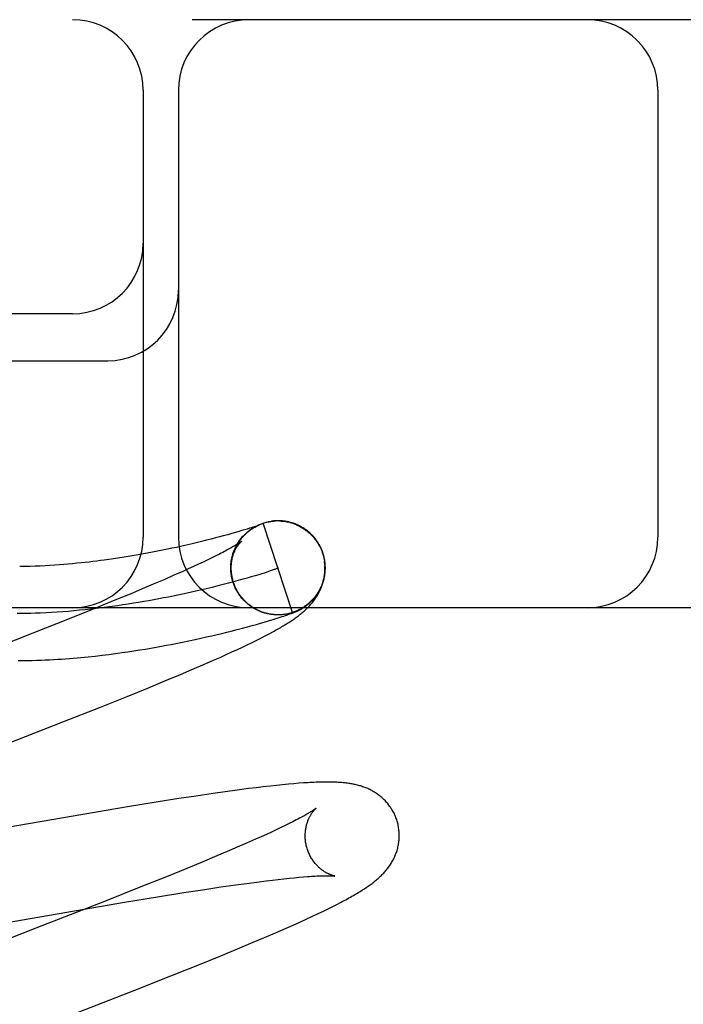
# Model space of a CAD drawing. Header units: inches. Extents: x 0 to 293, y 0 to 190.
# Tile 55 of 84: x 98.504 to 98.645, y 98.567 to 98.777. Entities that reach past the tile are written whole.
import ezdxf

# ---------------------------------------------------------------- set-up
doc = ezdxf.new("R2010")
doc.units = ezdxf.units.IN
doc.header["$LTSCALE"] = 16.12069
doc.header["$MEASUREMENT"] = 0
doc.linetypes.add('HIDDEN', pattern=[0.2, 0.1, -0.1])
doc.layers.add('DEFAULT_2', color=8, linetype='HIDDEN')

msp = doc.modelspace()

# ---------------------------------------------------------------- linework, layer by layer
at = {"layer": 'DEFAULT_2', "color": 8, "linetype": 'HIDDEN'}
for p, q in [((100.15311, 98.77662), (97.65813, 98.77662)), ((98.53061, 98.76162), (98.53061, 98.66662)), ((98.53811, 98.76162), (98.53811, 98.66662)), ((98.63999, 98.76162), (98.63999, 98.66662)), ((98.51561, 98.71412), (98.40561, 98.71412)), ((98.40561, 98.70412), (98.52311, 98.70412)), ((98.55359, 98.66863), (98.55318, 98.6685)), ((98.55394, 98.66874), (98.55359, 98.66863)), ((98.55423, 98.66884), (98.55394, 98.66874)), ((98.55403, 98.66864), (98.55426, 98.66877)), ((98.55421, 98.66874), (98.55444, 98.66887)), ((98.55448, 98.66892), (98.55423, 98.66884)), ((98.5544, 98.66885), (98.55462, 98.66897)), ((98.55468, 98.66899), (98.55448, 98.66892)), ((98.55458, 98.66895), (98.55481, 98.66906)), ((98.55485, 98.66905), (98.55468, 98.66899)), ((98.55477, 98.66905), (98.55499, 98.66915)), ((98.55496, 98.66909), (98.55485, 98.66905)), ((98.55492, 98.66905), (98.55498, 98.66908)), ((98.55505, 98.66912), (98.55496, 98.66909)), ((98.55512, 98.66915), (98.55505, 98.66912)), ((98.55509, 98.66913), (98.55511, 98.66914)), ((98.55518, 98.66917), (98.55512, 98.66915)), ((98.55513, 98.66915), (98.55515, 98.66916)), ((98.55516, 98.66916), (98.55518, 98.66917)), ((98.55519, 98.66918), (98.55521, 98.66918)), ((98.55521, 98.66918), (98.5552, 98.66918)), ((98.55522, 98.66918), (98.55522, 98.66919)), ((98.55523, 98.66919), (98.55522, 98.66919)), ((98.55523, 98.66919), (98.55524, 98.66919)), ((98.55524, 98.66919), (98.55523, 98.66919)), ((98.56233, 98.65059), (98.55614, 98.66961)), ((98.558, 98.67002), (98.55794, 98.67001)), ((98.5582, 98.67005), (98.55813, 98.67004)), ((98.55841, 98.67007), (98.55834, 98.67006)), ((98.55996, 98.67005), (98.56016, 98.67004)), ((98.5601, 98.67007), (98.55998, 98.67008)), ((98.56017, 98.67005), (98.56037, 98.67003)), ((98.56037, 98.67001), (98.56057, 98.66999)), ((98.56057, 98.67001), (98.56077, 98.66998)), ((98.56108, 98.66995), (98.56077, 98.66998)), ((98.56097, 98.66994), (98.56123, 98.66992)), ((98.56187, 98.66977), (98.56157, 98.66982)), ((98.56177, 98.66977), (98.56203, 98.66973)), ((98.54602, 98.66646), (98.5451, 98.66622)), ((98.54687, 98.66668), (98.54602, 98.66646)), ((98.54765, 98.66689), (98.54687, 98.66668)), ((98.5486, 98.66715), (98.54765, 98.66689)), ((98.54946, 98.66739), (98.5486, 98.66715)), ((98.55023, 98.66761), (98.54946, 98.66739)), ((98.55094, 98.66782), (98.55023, 98.66761)), ((98.55159, 98.66801), (98.55094, 98.66782)), ((98.55218, 98.66819), (98.55159, 98.66801)), ((98.55271, 98.66835), (98.55218, 98.66819)), ((98.55318, 98.6685), (98.55271, 98.66835)), ((98.53767, 98.66446), (98.53673, 98.66426)), ((98.53858, 98.66466), (98.53767, 98.66446)), ((98.53946, 98.66486), (98.53858, 98.66466)), ((98.54072, 98.66515), (98.53946, 98.66486)), ((98.54191, 98.66543), (98.54072, 98.66515)), ((98.54304, 98.6657), (98.54191, 98.66543)), ((98.5441, 98.66597), (98.54304, 98.6657)), ((98.5451, 98.66622), (98.5441, 98.66597)), ((98.52659, 98.66237), (98.52523, 98.66216)), ((98.52789, 98.66258), (98.52659, 98.66237)), ((98.52914, 98.66279), (98.52789, 98.66258)), ((98.53034, 98.66301), (98.52914, 98.66279)), ((98.5315, 98.66322), (98.53034, 98.66301)), ((98.53262, 98.66343), (98.5315, 98.66322)), ((98.5337, 98.66364), (98.53262, 98.66343)), ((98.53474, 98.66385), (98.5337, 98.66364)), ((98.53576, 98.66406), (98.53474, 98.66385)), ((98.53673, 98.66426), (98.53576, 98.66406)), ((98.54605, 98.66263), (98.54522, 98.66222)), ((98.54682, 98.66303), (98.54605, 98.66263)), ((98.54943, 98.66204), (98.5495, 98.6623)), ((98.54947, 98.66225), (98.54955, 98.6625)), ((98.54952, 98.66246), (98.5496, 98.6627)), ((98.54957, 98.66266), (98.54966, 98.6629)), ((98.54963, 98.66287), (98.54972, 98.6631)), ((98.54969, 98.66307), (98.54978, 98.6633)), ((98.56874, 98.66321), (98.56887, 98.66276)), ((98.56906, 98.66239), (98.56883, 98.6632)), ((98.56887, 98.66276), (98.56912, 98.66162)), ((98.52523, 98.66216), (98.5238, 98.66195)), ((98.54131, 98.66037), (98.5402, 98.65986)), ((98.54238, 98.66086), (98.54131, 98.66037)), ((98.54338, 98.66134), (98.54238, 98.66086)), ((98.54433, 98.66179), (98.54338, 98.66134)), ((98.54522, 98.66222), (98.54433, 98.66179)), ((98.54926, 98.66013), (98.54925, 98.66057)), ((98.54926, 98.66036), (98.54926, 98.66078)), ((98.53717, 98.65851), (98.5352, 98.65765)), ((98.53902, 98.65933), (98.53717, 98.65851)), ((98.5402, 98.65986), (98.53902, 98.65933)), ((98.54925, 98.65991), (98.54926, 98.66013)), ((98.54928, 98.65921), (98.54925, 98.65951)), ((98.54926, 98.65968), (98.54926, 98.66004)), ((98.54927, 98.65945), (98.54926, 98.65984)), ((98.5493, 98.65898), (98.54927, 98.6593)), ((98.54933, 98.65875), (98.5493, 98.65898)), ((98.54936, 98.65851), (98.54934, 98.65881)), ((98.5536, 98.65818), (98.55273, 98.65793)), ((98.55441, 98.65842), (98.5536, 98.65818)), ((98.55517, 98.65865), (98.55441, 98.65842)), ((98.55587, 98.65886), (98.55517, 98.65865)), ((98.55651, 98.65907), (98.55587, 98.65886)), ((98.55709, 98.65925), (98.55651, 98.65907)), ((98.55761, 98.65943), (98.55709, 98.65925)), ((98.53312, 98.65675), (98.53093, 98.65582)), ((98.5352, 98.65765), (98.53312, 98.65675)), ((98.54647, 98.65625), (98.54526, 98.65595)), ((98.54763, 98.65654), (98.54647, 98.65625)), ((98.54874, 98.65683), (98.54763, 98.65654)), ((98.54981, 98.65712), (98.54874, 98.65683)), ((98.5496, 98.65742), (98.54944, 98.65808)), ((98.54969, 98.65719), (98.5496, 98.65742)), ((98.54976, 98.65699), (98.54966, 98.65722)), ((98.54982, 98.6568), (98.54972, 98.65702)), ((98.54989, 98.6566), (98.54979, 98.65683)), ((98.55084, 98.65739), (98.54981, 98.65712)), ((98.54997, 98.65641), (98.54986, 98.65663)), ((98.55004, 98.65622), (98.54993, 98.65644)), ((98.55013, 98.65603), (98.55001, 98.65625)), ((98.55021, 98.65584), (98.55009, 98.65606)), ((98.55181, 98.65766), (98.55084, 98.65739)), ((98.55273, 98.65793), (98.55181, 98.65766)), ((98.52786, 98.65454), (98.52461, 98.6532)), ((98.53093, 98.65582), (98.52786, 98.65454)), ((98.54402, 98.65565), (98.54273, 98.65535)), ((98.54526, 98.65595), (98.54402, 98.65565)), ((98.5503, 98.65566), (98.55018, 98.65587)), ((98.5504, 98.65547), (98.55026, 98.65568)), ((98.55049, 98.65529), (98.55036, 98.6555)), ((98.55059, 98.65511), (98.55046, 98.65531)), ((98.5507, 98.65493), (98.55056, 98.65513)), ((98.55081, 98.65476), (98.55066, 98.65496)), ((98.55092, 98.65458), (98.55077, 98.65478)), ((98.55103, 98.65441), (98.55088, 98.65461)), ((98.55115, 98.65424), (98.551, 98.65443)), ((98.55128, 98.65408), (98.55112, 98.65426)), ((98.5514, 98.65391), (98.55124, 98.6541)), ((98.55153, 98.65375), (98.55136, 98.65393)), ((98.52461, 98.6532), (98.52033, 98.65146)), ((98.55166, 98.65359), (98.55149, 98.65377)), ((98.5518, 98.65344), (98.55163, 98.65361)), ((98.55194, 98.65329), (98.55176, 98.65346)), ((98.55208, 98.65314), (98.5519, 98.6533)), ((98.55223, 98.65299), (98.55204, 98.65315)), ((98.55237, 98.65285), (98.55219, 98.65301)), ((98.55252, 98.65271), (98.55234, 98.65286)), ((98.55268, 98.65257), (98.55249, 98.65272)), ((98.55283, 98.65243), (98.55264, 98.65258)), ((98.55299, 98.6523), (98.5528, 98.65245)), ((98.55316, 98.65218), (98.55296, 98.65232)), ((98.55332, 98.65205), (98.55312, 98.65219)), ((98.55349, 98.65193), (98.55329, 98.65206)), ((98.55366, 98.65181), (98.55345, 98.65194)), ((98.55383, 98.6517), (98.55362, 98.65182)), ((99.40561, 98.65162), (98.40561, 98.65162)), ((98.52033, 98.65146), (98.51489, 98.64927)), ((98.554, 98.65159), (98.5538, 98.65171)), ((98.55418, 98.65148), (98.55397, 98.6516)), ((98.55436, 98.65138), (98.55415, 98.65149)), ((98.55454, 98.65128), (98.55433, 98.65139)), ((98.55472, 98.65118), (98.55451, 98.65129)), ((98.55491, 98.65109), (98.55469, 98.65119)), ((98.55509, 98.65101), (98.55488, 98.6511)), ((98.55528, 98.65092), (98.55506, 98.65101)), ((98.55547, 98.65084), (98.55525, 98.65093)), ((98.55583, 98.6507), (98.55563, 98.65077)), ((98.5561, 98.65063), (98.55586, 98.65069)), ((98.55722, 98.6503), (98.55702, 98.65035)), ((98.55837, 98.65015), (98.55825, 98.65016)), ((98.55866, 98.65012), (98.55845, 98.65013)), ((98.55872, 98.65012), (98.55847, 98.65013)), ((98.55861, 98.65013), (98.55849, 98.65014)), ((98.55915, 98.65011), (98.55905, 98.65011)), ((98.55948, 98.6501), (98.55928, 98.6501)), ((98.5597, 98.65011), (98.5595, 98.6501)), ((98.55961, 98.65011), (98.55953, 98.65011)), ((98.5599, 98.65012), (98.55969, 98.65011)), ((98.55992, 98.65012), (98.5597, 98.65011)), ((98.55978, 98.65012), (98.5597, 98.65011)), ((98.55975, 98.6496), (98.56015, 98.64973)), ((98.55999, 98.65013), (98.55992, 98.65012)), ((98.56015, 98.64973), (98.5605, 98.64985)), ((98.56052, 98.65018), (98.56032, 98.65016)), ((98.5605, 98.64985), (98.56083, 98.64996)), ((98.56073, 98.65021), (98.56051, 98.65018)), ((98.56083, 98.64996), (98.56113, 98.65006)), ((98.56113, 98.65006), (98.56141, 98.65016)), ((98.56141, 98.65016), (98.5616, 98.65023)), ((98.5616, 98.65023), (98.56179, 98.65029)), ((98.56179, 98.65029), (98.56197, 98.65036)), ((98.56197, 98.65036), (98.56214, 98.65042)), ((98.56214, 98.65042), (98.5623, 98.65048)), ((98.5623, 98.65048), (98.56241, 98.65052)), ((98.56241, 98.65052), (98.56251, 98.65056)), ((98.56251, 98.65056), (98.56261, 98.6506)), ((98.56261, 98.6506), (98.56271, 98.65064)), ((98.56271, 98.65064), (98.56281, 98.65068)), ((98.56281, 98.65068), (98.5629, 98.65072)), ((98.5629, 98.65072), (98.56299, 98.65076)), ((98.56299, 98.65076), (98.56308, 98.6508)), ((98.56308, 98.6508), (98.56318, 98.65084)), ((98.56318, 98.65084), (98.56327, 98.65088)), ((98.56327, 98.65088), (98.56337, 98.65092)), ((98.51489, 98.64927), (98.50718, 98.64622)), ((98.55278, 98.64756), (98.55378, 98.64783)), ((98.55378, 98.64783), (98.55471, 98.64809)), ((98.55471, 98.64809), (98.55556, 98.64833)), ((98.55556, 98.64833), (98.55634, 98.64856)), ((98.55634, 98.64856), (98.55705, 98.64877)), ((98.55705, 98.64877), (98.55769, 98.64896)), ((98.55769, 98.64896), (98.55827, 98.64914)), ((98.55827, 98.64914), (98.55881, 98.64931)), ((98.55881, 98.64931), (98.5593, 98.64946)), ((98.5593, 98.64946), (98.55975, 98.6496)), ((98.50718, 98.64622), (98.49376, 98.64098)), ((98.54408, 98.6454), (98.54522, 98.64566)), ((98.54522, 98.64566), (98.54632, 98.64592)), ((98.54632, 98.64592), (98.54737, 98.64617)), ((98.54737, 98.64617), (98.54837, 98.64642)), ((98.54837, 98.64642), (98.54934, 98.64666)), ((98.54934, 98.64666), (98.55056, 98.64697)), ((98.55056, 98.64697), (98.55171, 98.64727)), ((98.55171, 98.64727), (98.55278, 98.64756)), ((98.55611, 98.64542), (98.55683, 98.64579)), ((98.55683, 98.64579), (98.55751, 98.64615)), ((98.55751, 98.64615), (98.55815, 98.64649)), ((98.53448, 98.64343), (98.53554, 98.64363)), ((98.53554, 98.64363), (98.53656, 98.64382)), ((98.53656, 98.64382), (98.53756, 98.64401)), ((98.53756, 98.64401), (98.53899, 98.6443)), ((98.53899, 98.6443), (98.54035, 98.64458)), ((98.54035, 98.64458), (98.54165, 98.64486)), ((98.54165, 98.64486), (98.54289, 98.64513)), ((98.54289, 98.64513), (98.54408, 98.6454)), ((98.5517, 98.64325), (98.5527, 98.64373)), ((98.5527, 98.64373), (98.55364, 98.64418)), ((98.55364, 98.64418), (98.55452, 98.64461)), ((98.55452, 98.64461), (98.55534, 98.64502)), ((98.55534, 98.64502), (98.55611, 98.64542)), ((98.52043, 98.64136), (98.52189, 98.64153)), ((98.52189, 98.64153), (98.52332, 98.6417)), ((98.52332, 98.6417), (98.52471, 98.64188)), ((98.52471, 98.64188), (98.52606, 98.64207)), ((98.52606, 98.64207), (98.52737, 98.64226)), ((98.52737, 98.64226), (98.52865, 98.64245)), ((98.52865, 98.64245), (98.52988, 98.64264)), ((98.52988, 98.64264), (98.53109, 98.64284)), ((98.53109, 98.64284), (98.53225, 98.64304)), ((98.53225, 98.64304), (98.53338, 98.64323)), ((98.53338, 98.64323), (98.53448, 98.64343)), ((98.54695, 98.64107), (98.54826, 98.64166)), ((98.54826, 98.64166), (98.54948, 98.64222)), ((98.54948, 98.64222), (98.55063, 98.64275)), ((98.55063, 98.64275), (98.5517, 98.64325)), ((98.54097, 98.63846), (98.54331, 98.63947)), ((98.54331, 98.63947), (98.54555, 98.64045)), ((98.54555, 98.64045), (98.54695, 98.64107)), ((98.53524, 98.63605), (98.53857, 98.63745)), ((98.53857, 98.63745), (98.54097, 98.63846)), ((98.53177, 98.63462), (98.53524, 98.63605)), ((98.52724, 98.63278), (98.53177, 98.63462)), ((98.52154, 98.6305), (98.52724, 98.63278)), ((98.51357, 98.62734), (98.52154, 98.6305)), ((98.49876, 98.62157), (98.51357, 98.62734)), ((98.56263, 98.61421), (98.56148, 98.61411)), ((98.5637, 98.6143), (98.56263, 98.61421)), ((98.54549, 98.61213), (98.54191, 98.6116)), ((98.54807, 98.6125), (98.54549, 98.61213)), ((98.55057, 98.61284), (98.54807, 98.6125)), ((98.55301, 98.61316), (98.55057, 98.61284)), ((98.5546, 98.61336), (98.55301, 98.61316)), ((98.55613, 98.61355), (98.5546, 98.61336)), ((98.55759, 98.61371), (98.55613, 98.61355)), ((98.55897, 98.61386), (98.55759, 98.61371)), ((98.56026, 98.614), (98.55897, 98.61386)), ((98.56148, 98.61411), (98.56026, 98.614)), ((98.53336, 98.61027), (98.5273, 98.60929)), ((98.53819, 98.61104), (98.53336, 98.61027)), ((98.54191, 98.6116), (98.53819, 98.61104)), ((98.5273, 98.60929), (98.45629, 98.59704)), ((98.56242, 98.60613), (98.56163, 98.60574)), ((98.55788, 98.60394), (98.5568, 98.60344)), ((98.55891, 98.60442), (98.55788, 98.60394)), ((98.55987, 98.60488), (98.55891, 98.60442)), ((98.56078, 98.60532), (98.55987, 98.60488)), ((98.56163, 98.60574), (98.56078, 98.60532)), ((98.55448, 98.60239), (98.5526, 98.60156)), ((98.55567, 98.60292), (98.55448, 98.60239)), ((98.5568, 98.60344), (98.55567, 98.60292)), ((98.5485, 98.59979), (98.54629, 98.59885)), ((98.55061, 98.60069), (98.5485, 98.59979)), ((98.5526, 98.60156), (98.55061, 98.60069)), ((98.54319, 98.59756), (98.53992, 98.59621)), ((98.54629, 98.59885), (98.54319, 98.59756)), ((98.53992, 98.59621), (98.5356, 98.59445)), ((98.5356, 98.59445), (98.53013, 98.59226)), ((98.55258, 98.59303), (98.55474, 98.59332)), ((98.55474, 98.59332), (98.55679, 98.59358)), ((98.55679, 98.59358), (98.55808, 98.59373)), ((98.55808, 98.59373), (98.55932, 98.59388)), ((98.55932, 98.59388), (98.56051, 98.59401)), ((98.56051, 98.59401), (98.56164, 98.59413)), ((98.56164, 98.59413), (98.56271, 98.59423)), ((98.56271, 98.59423), (98.56372, 98.59433)), ((98.56372, 98.59433), (98.56467, 98.59441)), ((98.53013, 98.59226), (98.52237, 98.58919)), ((98.53929, 98.59106), (98.54375, 98.59175)), ((98.54375, 98.59175), (98.54712, 98.59226)), ((98.54712, 98.59226), (98.55031, 98.59272)), ((98.55031, 98.59272), (98.55258, 98.59303)), ((98.52237, 98.58919), (98.50781, 98.58351)), ((98.52663, 98.589), (98.53363, 98.59016)), ((98.53363, 98.59016), (98.53929, 98.59106)), ((98.46359, 98.57809), (98.516, 98.5872)), ((98.516, 98.5872), (98.52663, 98.589)), ((98.56783, 98.58662), (98.56894, 98.58715)), ((98.56894, 98.58715), (98.56996, 98.58765)), ((98.56996, 98.58765), (98.57089, 98.58811)), ((98.57089, 98.58811), (98.57175, 98.58855)), ((98.57175, 98.58855), (98.57255, 98.58896)), ((98.56388, 98.58479), (98.56527, 98.58543)), ((98.56527, 98.58543), (98.5666, 98.58604)), ((98.5666, 98.58604), (98.56783, 98.58662)), ((98.50781, 98.58351), (98.47666, 98.57145)), ((98.55876, 98.58253), (98.56101, 98.58351)), ((98.56101, 98.58351), (98.56246, 98.58415)), ((98.56246, 98.58415), (98.56388, 98.58479)), ((98.55401, 98.5805), (98.55643, 98.58153)), ((98.55643, 98.58153), (98.55876, 98.58253)), ((98.54715, 98.57766), (98.55065, 98.5791)), ((98.55065, 98.5791), (98.55401, 98.5805)), ((98.54259, 98.57581), (98.54715, 98.57766)), ((98.53686, 98.57352), (98.54259, 98.57581)), ((98.52884, 98.57034), (98.53686, 98.57352)), ((98.51286, 98.56412), (98.52884, 98.57034))]:
    msp.add_line(p, q, dxfattribs=at)
for points in [[(98.54982, 98.65699), (98.54977, 98.65716), (98.5497, 98.65738), (98.54965, 98.65759), (98.54959, 98.6578), (98.54954, 98.65802), (98.5495, 98.65824), (98.54946, 98.65845), (98.54943, 98.65867), (98.5494, 98.65889), (98.54937, 98.65911), (98.54936, 98.65933), (98.54934, 98.65955), (98.54933, 98.65977), (98.54933, 98.65999), (98.54933, 98.66021), (98.54933, 98.66043), (98.54934, 98.66065), (98.54936, 98.66087), (98.54938, 98.66109), (98.5494, 98.66131), (98.54943, 98.66153), (98.54946, 98.66175), (98.5495, 98.66197), (98.54955, 98.66218), (98.5496, 98.6624), (98.54965, 98.66261), (98.54971, 98.66282), (98.54977, 98.66304), (98.54984, 98.66325), (98.54991, 98.66345), (98.54998, 98.66366), (98.55007, 98.66387), (98.55015, 98.66407), (98.55024, 98.66427), (98.55033, 98.66447), (98.55043, 98.66466), (98.55053, 98.66485), (98.55063, 98.66503), (98.55073, 98.66521), (98.55084, 98.66538), (98.55094, 98.66554), (98.55105, 98.6657), (98.55116, 98.66586), (98.55126, 98.666), (98.55137, 98.66614), (98.55147, 98.66628), (98.55158, 98.66641), (98.55168, 98.66654), (98.55179, 98.66666), (98.55189, 98.66678), (98.552, 98.66689), (98.5521, 98.667), (98.55221, 98.66711), (98.55231, 98.66721), (98.55241, 98.66731), (98.55251, 98.66741), (98.55261, 98.6675), (98.55271, 98.66758), (98.5528, 98.66767), (98.5529, 98.66775), (98.55299, 98.66783), (98.55309, 98.6679), (98.55318, 98.66797), (98.55326, 98.66804), (98.55335, 98.66811), (98.55344, 98.66817), (98.55352, 98.66823), (98.5536, 98.66828), (98.55367, 98.66833), (98.55375, 98.66838), (98.55382, 98.66843), (98.55389, 98.66848), (98.55395, 98.66852), (98.55402, 98.66856), (98.55408, 98.66859), (98.55413, 98.66863), (98.55419, 98.66866), (98.55424, 98.66869), (98.55429, 98.66872), (98.55434, 98.66875), (98.55439, 98.66878), (98.55444, 98.6688), (98.55448, 98.66883), (98.55453, 98.66885), (98.55457, 98.66888), (98.55462, 98.6689), (98.55466, 98.66892), (98.5547, 98.66894), (98.55474, 98.66896), (98.55478, 98.66898), (98.55482, 98.669), (98.55485, 98.66902), (98.55489, 98.66904), (98.55492, 98.66905)], [(98.54992, 98.66368), (98.55, 98.66388), (98.55008, 98.66407), (98.55016, 98.66426), (98.55025, 98.66444), (98.55034, 98.66463), (98.55044, 98.66481), (98.55053, 98.66499), (98.55064, 98.66517), (98.55074, 98.66535), (98.55085, 98.66553), (98.55097, 98.6657), (98.55108, 98.66587), (98.55121, 98.66604), (98.55133, 98.6662), (98.55146, 98.66636), (98.55159, 98.66652), (98.55172, 98.66668), (98.55186, 98.66684), (98.552, 98.66699), (98.55214, 98.66714), (98.55229, 98.66728), (98.55244, 98.66742), (98.55259, 98.66756), (98.55275, 98.6677), (98.55291, 98.66783), (98.55307, 98.66796), (98.55323, 98.66809), (98.5534, 98.66821), (98.55356, 98.66833), (98.55374, 98.66844), (98.55391, 98.66856), (98.55408, 98.66867)], [(98.55063, 98.6652), (98.55074, 98.66538), (98.55086, 98.66556), (98.55098, 98.66573), (98.5511, 98.66591), (98.55122, 98.66608), (98.55135, 98.66625), (98.55148, 98.66641), (98.55162, 98.66658), (98.55176, 98.66674), (98.5519, 98.66689), (98.55205, 98.66705), (98.5522, 98.6672), (98.55235, 98.66735), (98.5525, 98.66749), (98.55266, 98.66763), (98.55282, 98.66777), (98.55299, 98.6679), (98.55315, 98.66804), (98.55332, 98.66816), (98.5535, 98.66829), (98.55367, 98.66841), (98.55385, 98.66852), (98.55403, 98.66864)], [(98.55496, 98.66914), (98.55515, 98.66923), (98.55535, 98.66931), (98.55555, 98.66939), (98.55574, 98.66947)], [(98.55498, 98.66908), (98.55504, 98.66911), (98.55506, 98.66912)], [(98.55575, 98.66947), (98.55595, 98.66954), (98.55614, 98.66961)], [(98.55614, 98.66961), (98.55634, 98.66967), (98.55653, 98.66972), (98.55673, 98.66978), (98.55693, 98.66982), (98.55713, 98.66987), (98.55733, 98.66991), (98.55753, 98.66994), (98.55773, 98.66998), (98.55793, 98.67), (98.55813, 98.67003), (98.55833, 98.67005)], [(98.55614, 98.66961), (98.55634, 98.66967), (98.55653, 98.66973), (98.55673, 98.66978), (98.55693, 98.66983), (98.55713, 98.66987), (98.55733, 98.66992), (98.55753, 98.66995), (98.55773, 98.66998), (98.5579, 98.67001)], [(98.55793, 98.67001), (98.55813, 98.67004), (98.55834, 98.67006), (98.55854, 98.67007), (98.55874, 98.67009)], [(98.55864, 98.67008), (98.55856, 98.67008), (98.55848, 98.67007)], [(98.55889, 98.6701), (98.5588, 98.67009), (98.55872, 98.67009)], [(98.55908, 98.6701), (98.55898, 98.6701), (98.55874, 98.67009)], [(98.55928, 98.6701), (98.55918, 98.6701), (98.55895, 98.67009)], [(98.5595, 98.6701), (98.55939, 98.6701), (98.55915, 98.6701)], [(98.55985, 98.67009), (98.55973, 98.67009), (98.55961, 98.6701), (98.55935, 98.6701)], [(98.55956, 98.67009), (98.55976, 98.67008), (98.55996, 98.67007)], [(98.5605, 98.67003), (98.56037, 98.67005), (98.56023, 98.67006), (98.55996, 98.67007)], [(98.56093, 98.66997), (98.56078, 98.66999), (98.56064, 98.67001), (98.56037, 98.67003)], [(98.56118, 98.66991), (98.56137, 98.66986), (98.56157, 98.66982)], [(98.5617, 98.66981), (98.56154, 98.66985), (98.56139, 98.66989), (98.56123, 98.66992)], [(98.56197, 98.66971), (98.56216, 98.66966), (98.56236, 98.66959), (98.56255, 98.66953), (98.56274, 98.66946)], [(98.56883, 98.6632), (98.56877, 98.66338), (98.5687, 98.66358), (98.56862, 98.66379), (98.56854, 98.66399), (98.56845, 98.66419), (98.56836, 98.66439), (98.56826, 98.66459), (98.56816, 98.66478), (98.56806, 98.66497), (98.56795, 98.66516), (98.56783, 98.66535), (98.56772, 98.66554), (98.56759, 98.66572), (98.56747, 98.6659), (98.56734, 98.66608), (98.56721, 98.66625), (98.56707, 98.66642), (98.56693, 98.66659), (98.56679, 98.66676), (98.56664, 98.66692), (98.56649, 98.66708), (98.56633, 98.66723), (98.56617, 98.66738), (98.56601, 98.66753), (98.56585, 98.66768), (98.56568, 98.66782), (98.56551, 98.66795), (98.56534, 98.66809), (98.56516, 98.66822), (98.56498, 98.66834), (98.5648, 98.66847), (98.56462, 98.66858), (98.56443, 98.6687), (98.56424, 98.66881), (98.56405, 98.66891), (98.56386, 98.66901), (98.56367, 98.66911), (98.56348, 98.6692), (98.56328, 98.66928), (98.56309, 98.66936), (98.56291, 98.66944), (98.56272, 98.6695), (98.56255, 98.66957), (98.56237, 98.66962), (98.5622, 98.66968), (98.56203, 98.66973)], [(98.56274, 98.66944), (98.56293, 98.66936), (98.56312, 98.66929), (98.5633, 98.6692), (98.56349, 98.66912), (98.56367, 98.66903), (98.56385, 98.66894), (98.56403, 98.66884), (98.56421, 98.66874), (98.56439, 98.66864), (98.56456, 98.66853), (98.56473, 98.66842), (98.5649, 98.66831), (98.56507, 98.66819), (98.56523, 98.66807), (98.56539, 98.66794), (98.56555, 98.66782), (98.56571, 98.66769), (98.56586, 98.66755), (98.56601, 98.66742), (98.56616, 98.66728), (98.56631, 98.66713), (98.56645, 98.66699), (98.56659, 98.66684), (98.56673, 98.66669), (98.56686, 98.66654), (98.56699, 98.66638), (98.56712, 98.66622), (98.56724, 98.66606), (98.56736, 98.6659), (98.56748, 98.66573), (98.56759, 98.66556)], [(98.56673, 98.6667), (98.56686, 98.66654), (98.56699, 98.66639), (98.56712, 98.66623), (98.56724, 98.66606), (98.56736, 98.6659), (98.56748, 98.66573), (98.56759, 98.66556)], [(98.55154, 98.66577), (98.55154, 98.66577), (98.55152, 98.66576), (98.5515, 98.66574), (98.55148, 98.66572), (98.55144, 98.66569), (98.5514, 98.66566), (98.55134, 98.66562), (98.55128, 98.66558), (98.5512, 98.66552), (98.55112, 98.66546), (98.55102, 98.6654), (98.55091, 98.66532), (98.55079, 98.66524), (98.55065, 98.66516), (98.5505, 98.66506), (98.55034, 98.66496), (98.55016, 98.66485), (98.54997, 98.66474), (98.54976, 98.66461), (98.54953, 98.66448), (98.54929, 98.66435), (98.54904, 98.6642), (98.54877, 98.66405), (98.54848, 98.6639), (98.54818, 98.66374), (98.54787, 98.66357), (98.54753, 98.66339), (98.54719, 98.66321), (98.54682, 98.66303)], [(98.54928, 98.66058), (98.5493, 98.6608), (98.54932, 98.66101), (98.54935, 98.66122), (98.54938, 98.66143), (98.54942, 98.66163), (98.54946, 98.66183), (98.5495, 98.66202), (98.54955, 98.66221), (98.5496, 98.66239), (98.54965, 98.66257), (98.5497, 98.66274), (98.54976, 98.66291), (98.54982, 98.66307), (98.54988, 98.66322), (98.54994, 98.66337), (98.55, 98.66352), (98.55007, 98.66366), (98.55013, 98.6638), (98.5502, 98.66393), (98.55027, 98.66405), (98.55033, 98.66418), (98.5504, 98.66429), (98.55046, 98.66441), (98.55053, 98.66451), (98.5506, 98.66462), (98.55066, 98.66472), (98.55072, 98.66481), (98.55079, 98.6649), (98.55085, 98.66499), (98.55091, 98.66507), (98.55097, 98.66515), (98.55103, 98.66522), (98.55109, 98.66529), (98.55114, 98.66536), (98.55119, 98.66542), (98.55124, 98.66547), (98.55129, 98.66552), (98.55133, 98.66557), (98.55137, 98.66561), (98.55141, 98.66565), (98.55144, 98.66568), (98.55147, 98.66571), (98.5515, 98.66573), (98.55152, 98.66575), (98.55153, 98.66576), (98.55154, 98.66577)], [(98.56759, 98.66556), (98.56766, 98.66545), (98.56774, 98.66533), (98.56782, 98.6652), (98.56789, 98.66507), (98.56797, 98.66494), (98.56805, 98.6648), (98.56813, 98.66465), (98.5682, 98.6645), (98.56828, 98.66435), (98.56835, 98.66419), (98.56842, 98.66404), (98.56849, 98.66388), (98.56855, 98.66371), (98.56862, 98.66355), (98.56868, 98.66338), (98.56874, 98.66321)], [(98.54975, 98.66327), (98.54982, 98.66347), (98.5499, 98.66367)], [(98.56337, 98.65092), (98.56342, 98.65095), (98.56347, 98.65097), (98.56352, 98.651), (98.56357, 98.65102), (98.56363, 98.65105), (98.56368, 98.65108), (98.56374, 98.6511), (98.56379, 98.65113), (98.56385, 98.65116), (98.56391, 98.65119), (98.56397, 98.65122), (98.56402, 98.65125), (98.56408, 98.65128), (98.56414, 98.65132), (98.5642, 98.65135), (98.56426, 98.65138), (98.56432, 98.65142), (98.56438, 98.65146), (98.56445, 98.65149), (98.56451, 98.65153), (98.56458, 98.65158), (98.56465, 98.65162), (98.56472, 98.65167), (98.5648, 98.65172), (98.56488, 98.65177), (98.56496, 98.65182), (98.56504, 98.65188), (98.56513, 98.65194), (98.56522, 98.65201), (98.56531, 98.65208), (98.5654, 98.65215), (98.5655, 98.65222), (98.5656, 98.6523), (98.5657, 98.65238), (98.5658, 98.65247), (98.5659, 98.65256), (98.56601, 98.65265), (98.56611, 98.65274), (98.56622, 98.65285), (98.56633, 98.65295), (98.56644, 98.65306), (98.56655, 98.65317), (98.56666, 98.65329), (98.56677, 98.65342), (98.56689, 98.65354), (98.567, 98.65368), (98.56711, 98.65381), (98.56722, 98.65395), (98.56733, 98.6541), (98.56745, 98.65426), (98.56756, 98.65442), (98.56767, 98.65458), (98.56779, 98.65476), (98.5679, 98.65494), (98.56801, 98.65513), (98.56812, 98.65532), (98.56822, 98.65552), (98.56832, 98.65572), (98.56841, 98.65592), (98.5685, 98.65612), (98.56859, 98.65632), (98.56867, 98.65652), (98.56874, 98.65673), (98.56882, 98.65694), (98.56888, 98.65715), (98.56895, 98.65736), (98.569, 98.65757), (98.56906, 98.65779), (98.56911, 98.658), (98.56915, 98.65822), (98.56919, 98.65844), (98.56922, 98.65866), (98.56925, 98.65887), (98.56928, 98.65909), (98.5693, 98.65931), (98.56931, 98.65954), (98.56932, 98.65976), (98.56933, 98.65998), (98.56933, 98.6602), (98.56932, 98.66042), (98.56931, 98.66064), (98.5693, 98.66086), (98.56928, 98.66108), (98.56925, 98.6613), (98.56922, 98.66152), (98.56919, 98.66174), (98.56915, 98.66196), (98.56911, 98.66217), (98.56906, 98.66239)], [(98.5238, 98.66195), (98.52231, 98.66174), (98.52154, 98.66164), (98.52075, 98.66154), (98.51994, 98.66144), (98.51912, 98.66134), (98.51827, 98.66124), (98.51741, 98.66115), (98.51653, 98.66106), (98.51563, 98.66097), (98.51471, 98.66089), (98.51377, 98.66081), (98.51281, 98.66074), (98.51182, 98.66067), (98.51082, 98.6606), (98.50979, 98.66054), (98.50874, 98.66049), (98.50767, 98.66045), (98.50658, 98.66042), (98.50549, 98.66039), (98.50438, 98.66038)], [(98.54925, 98.65951), (98.54924, 98.65972), (98.54924, 98.65993), (98.54924, 98.66014), (98.54924, 98.66036)], [(98.54926, 98.66004), (98.54926, 98.66025), (98.54927, 98.66046), (98.54928, 98.66066), (98.54929, 98.66087), (98.54931, 98.66108), (98.54933, 98.66128), (98.54936, 98.66149), (98.54939, 98.66169), (98.54942, 98.6619), (98.54946, 98.6621)], [(98.54926, 98.66078), (98.54928, 98.66099), (98.5493, 98.6612), (98.54932, 98.66141), (98.54935, 98.66162), (98.54939, 98.66183), (98.54943, 98.66204)], [(98.56922, 98.66071), (98.5692, 98.66096), (98.56917, 98.66122), (98.56914, 98.66148), (98.56912, 98.66162)], [(98.56913, 98.66156), (98.56916, 98.66135), (98.56918, 98.66115), (98.5692, 98.66094), (98.56922, 98.66074), (98.56924, 98.66045)], [(98.56924, 98.66033), (98.56924, 98.66012), (98.56924, 98.65992), (98.56923, 98.65971), (98.56922, 98.65951), (98.56921, 98.6593), (98.56919, 98.65892)], [(98.56922, 98.65917), (98.56923, 98.65942), (98.56924, 98.65968), (98.56925, 98.65993), (98.56924, 98.66019), (98.56923, 98.66053)], [(98.54932, 98.65901), (98.5493, 98.65922), (98.54928, 98.65942), (98.54927, 98.65963)], [(98.54941, 98.65825), (98.54937, 98.65845), (98.54934, 98.65866), (98.54931, 98.65887), (98.54929, 98.65909)], [(98.54944, 98.65808), (98.5494, 98.65828), (98.54936, 98.65851)], [(98.54964, 98.65739), (98.54958, 98.65759), (98.54953, 98.65779), (98.54949, 98.65799), (98.54944, 98.65819), (98.54941, 98.6584), (98.54937, 98.6586)], [(98.55924, 98.6601), (98.55928, 98.6601), (98.55931, 98.6601), (98.55932, 98.6601), (98.55933, 98.66009), (98.55931, 98.66008), (98.55929, 98.66006), (98.55925, 98.66004), (98.55919, 98.66001), (98.55911, 98.65997), (98.55901, 98.65993), (98.5589, 98.65989), (98.55877, 98.65984), (98.55861, 98.65978), (98.55845, 98.65972), (98.55826, 98.65965), (98.55806, 98.65958), (98.55784, 98.65951), (98.55761, 98.65943)], [(98.55815, 98.64649), (98.55845, 98.64666), (98.55875, 98.64682), (98.55903, 98.64699), (98.55931, 98.64714), (98.55959, 98.6473), (98.55985, 98.64745), (98.56011, 98.64761), (98.56036, 98.64776), (98.56061, 98.6479), (98.56085, 98.64805), (98.56109, 98.6482), (98.56132, 98.64834), (98.56154, 98.64849), (98.56177, 98.64863), (98.56199, 98.64878), (98.5622, 98.64892), (98.56241, 98.64906), (98.56262, 98.6492), (98.56282, 98.64935), (98.56302, 98.64949), (98.56322, 98.64963), (98.56341, 98.64978), (98.5636, 98.64992), (98.56379, 98.65007), (98.56398, 98.65022), (98.56416, 98.65036), (98.56435, 98.65051), (98.56452, 98.65066), (98.5647, 98.65082), (98.56488, 98.65097), (98.56505, 98.65113), (98.56522, 98.65129), (98.56539, 98.65145), (98.56556, 98.65161), (98.56572, 98.65178), (98.56588, 98.65195), (98.56604, 98.65212), (98.5662, 98.6523), (98.56635, 98.65247), (98.5665, 98.65265), (98.56665, 98.65283), (98.56679, 98.65301), (98.56693, 98.6532), (98.56707, 98.65339), (98.5672, 98.65357), (98.56733, 98.65377), (98.56746, 98.65396), (98.56758, 98.65416), (98.5677, 98.65436), (98.56781, 98.65456), (98.56793, 98.65477), (98.56804, 98.65498), (98.56814, 98.65519), (98.56824, 98.65541), (98.56834, 98.65562), (98.56843, 98.65584), (98.56852, 98.65606), (98.5686, 98.65629), (98.56868, 98.65651), (98.56875, 98.65674), (98.56882, 98.65698), (98.56889, 98.65721), (98.56895, 98.65745), (98.569, 98.65769), (98.56905, 98.65793), (98.5691, 98.65818), (98.56913, 98.65842), (98.56917, 98.65867), (98.56919, 98.6591)], [(98.56917, 98.65889), (98.56914, 98.65869), (98.56911, 98.65848), (98.56907, 98.65828), (98.56903, 98.65808), (98.56899, 98.65788), (98.56894, 98.65768), (98.56889, 98.65748), (98.56883, 98.65728), (98.56877, 98.65708), (98.56871, 98.65689), (98.56864, 98.65669), (98.56857, 98.6565), (98.56849, 98.65631), (98.56841, 98.65612), (98.56833, 98.65593), (98.56824, 98.65574), (98.56815, 98.65556), (98.56805, 98.65537), (98.56795, 98.65519), (98.56785, 98.65501), (98.56774, 98.65484), (98.56763, 98.65466), (98.56752, 98.65449), (98.5674, 98.65432), (98.56728, 98.65415), (98.56716, 98.65399), (98.56703, 98.65383), (98.5669, 98.65367), (98.56676, 98.65351), (98.56662, 98.65336), (98.56648, 98.65321), (98.56634, 98.65306), (98.56619, 98.65291), (98.56604, 98.65277), (98.56589, 98.65263), (98.56573, 98.6525), (98.56558, 98.65236), (98.56541, 98.65224), (98.56525, 98.65211), (98.56508, 98.65199), (98.56492, 98.65187), (98.56474, 98.65175), (98.56457, 98.65164), (98.56439, 98.65153), (98.56422, 98.65143), (98.56404, 98.65133), (98.56385, 98.65123), (98.56367, 98.65114), (98.56348, 98.65105), (98.56329, 98.65096), (98.5631, 98.65088), (98.56291, 98.6508), (98.56272, 98.65073), (98.56252, 98.65066), (98.56233, 98.65059)], [(98.55578, 98.65075), (98.55561, 98.65082), (98.55544, 98.65089), (98.55526, 98.65096), (98.55509, 98.65104), (98.55491, 98.65113), (98.55472, 98.65122), (98.55454, 98.65132), (98.55435, 98.65142), (98.55416, 98.65153), (98.55398, 98.65165), (98.55379, 98.65177), (98.55361, 98.65189), (98.55344, 98.65202), (98.55326, 98.65215), (98.55309, 98.65228), (98.55293, 98.65241), (98.55276, 98.65255), (98.5526, 98.6527), (98.55244, 98.65285), (98.55228, 98.653), (98.55213, 98.65315), (98.55198, 98.65331), (98.55184, 98.65347), (98.5517, 98.65363), (98.55156, 98.6538), (98.55142, 98.65397), (98.55129, 98.65414), (98.55116, 98.65432), (98.55104, 98.6545), (98.55092, 98.65468), (98.55081, 98.65486), (98.55069, 98.65505), (98.55059, 98.65524), (98.55048, 98.65543), (98.55038, 98.65562), (98.55029, 98.65581), (98.5502, 98.65601), (98.55011, 98.65621), (98.55003, 98.65641), (98.54995, 98.65661), (98.54988, 98.65682), (98.54982, 98.65699)], [(98.54273, 98.65535), (98.54089, 98.65493), (98.53994, 98.65472), (98.53898, 98.65451), (98.538, 98.65431), (98.537, 98.6541), (98.53599, 98.6539), (98.53497, 98.6537), (98.53393, 98.6535), (98.53288, 98.6533), (98.53181, 98.65311), (98.53074, 98.65292), (98.52965, 98.65274), (98.52855, 98.65256), (98.52744, 98.65238), (98.52632, 98.65221), (98.52519, 98.65205), (98.52406, 98.65189), (98.52291, 98.65173), (98.52176, 98.65158), (98.5206, 98.65144), (98.51943, 98.65131), (98.51826, 98.65118), (98.51709, 98.65107), (98.5159, 98.65096), (98.51472, 98.65085), (98.51353, 98.65076), (98.51233, 98.65068), (98.51114, 98.6506), (98.50994, 98.65054), (98.50874, 98.65048)], [(98.50874, 98.65048), (98.50776, 98.65045), (98.50678, 98.65042), (98.5058, 98.6504), (98.50482, 98.65038), (98.50384, 98.65037)], [(98.55594, 98.65069), (98.55566, 98.65077), (98.55547, 98.65084)], [(98.55688, 98.6504), (98.55664, 98.65045), (98.55644, 98.6505), (98.55625, 98.65056), (98.55605, 98.65063)], [(98.55673, 98.65044), (98.55658, 98.65048), (98.55642, 98.65053), (98.55626, 98.65058)], [(98.55732, 98.6503), (98.55704, 98.65035), (98.55684, 98.65039)], [(98.55718, 98.65033), (98.55703, 98.65037), (98.55688, 98.6504)], [(98.55849, 98.65014), (98.55826, 98.65015), (98.55806, 98.65017), (98.55785, 98.6502), (98.55765, 98.65023), (98.55745, 98.65026), (98.55724, 98.6503)], [(98.55773, 98.65023), (98.5576, 98.65025), (98.55746, 98.65028)], [(98.55813, 98.65017), (98.558, 98.65019), (98.55787, 98.65021)], [(98.55953, 98.65011), (98.55929, 98.6501), (98.55908, 98.6501), (98.55888, 98.65011), (98.55867, 98.65012)], [(98.55894, 98.65011), (98.55883, 98.65011), (98.55872, 98.65012)], [(98.55944, 98.65011), (98.55935, 98.6501), (98.55925, 98.6501)], [(98.56029, 98.65016), (98.56011, 98.65014), (98.55991, 98.65012)], [(98.56024, 98.65015), (98.56018, 98.65014), (98.56012, 98.65014), (98.56006, 98.65013)], [(98.5604, 98.65017), (98.56035, 98.65016), (98.56029, 98.65016)], [(98.56057, 98.65019), (98.5605, 98.65018), (98.56045, 98.65017)], [(98.56233, 98.65059), (98.56213, 98.65053), (98.56193, 98.65047), (98.56174, 98.65042), (98.56154, 98.65037), (98.56133, 98.65032), (98.56113, 98.65028), (98.56093, 98.65024), (98.56073, 98.65021)], [(98.50409, 98.64038), (98.50509, 98.64038), (98.50608, 98.6404), (98.50704, 98.64042), (98.50799, 98.64045), (98.50891, 98.64048), (98.50982, 98.64052), (98.51071, 98.64056), (98.51159, 98.64061), (98.51246, 98.64066), (98.5133, 98.64072), (98.51414, 98.64078), (98.51497, 98.64084), (98.51578, 98.64091), (98.51658, 98.64098), (98.51737, 98.64105), (98.51815, 98.64112), (98.51892, 98.6412), (98.52043, 98.64136)], [(98.58465, 98.60604), (98.58459, 98.60625), (98.58451, 98.6065), (98.58443, 98.60675), (98.58434, 98.60699), (98.58424, 98.60723), (98.58414, 98.60747), (98.58403, 98.60771), (98.58392, 98.60794), (98.5838, 98.60817), (98.58368, 98.60839), (98.58355, 98.60862), (98.58342, 98.60884), (98.58328, 98.60905), (98.58314, 98.60926), (98.58299, 98.60947), (98.58284, 98.60967), (98.58268, 98.60987), (98.58252, 98.61006), (98.58236, 98.61025), (98.5822, 98.61043), (98.58203, 98.61061), (98.58185, 98.61079), (98.58168, 98.61096), (98.5815, 98.61112), (98.58132, 98.61128), (98.58114, 98.61144), (98.58095, 98.61159), (98.58077, 98.61173), (98.58058, 98.61188), (98.58038, 98.61201), (98.58019, 98.61215), (98.57999, 98.61228), (98.57979, 98.6124), (98.57959, 98.61252), (98.57938, 98.61264), (98.57918, 98.61275), (98.57897, 98.61286), (98.57876, 98.61297), (98.57855, 98.61307), (98.57834, 98.61316), (98.57813, 98.61325), (98.57791, 98.61334), (98.5777, 98.61342), (98.57748, 98.61351), (98.57726, 98.61358), (98.57704, 98.61366), (98.57681, 98.61373), (98.57659, 98.61379), (98.57636, 98.61386), (98.57614, 98.61392), (98.57591, 98.61397), (98.57568, 98.61402), (98.57546, 98.61407), (98.57523, 98.61412), (98.575, 98.61416), (98.57477, 98.61421), (98.57453, 98.61424), (98.5743, 98.61428), (98.57406, 98.61431), (98.57383, 98.61434), (98.57359, 98.61437), (98.57334, 98.6144), (98.5731, 98.61442), (98.57284, 98.61445), (98.57259, 98.61447), (98.57233, 98.61449), (98.57206, 98.6145), (98.57179, 98.61452), (98.57151, 98.61453), (98.57122, 98.61454), (98.57092, 98.61455), (98.57062, 98.61456), (98.5703, 98.61456), (98.56998, 98.61457), (98.56964, 98.61457), (98.5693, 98.61456), (98.56894, 98.61456), (98.56857, 98.61455), (98.56819, 98.61454), (98.5678, 98.61453), (98.5674, 98.61452), (98.56699, 98.6145), (98.56656, 98.61448), (98.56612, 98.61446), (98.56567, 98.61443), (98.5652, 98.61441), (98.56472, 98.61437), (98.5637, 98.6143)], [(98.56733, 98.60898), (98.56732, 98.60897), (98.56731, 98.60896), (98.56728, 98.60894), (98.56725, 98.60892), (98.56721, 98.60889), (98.56716, 98.60885), (98.5671, 98.60881), (98.56703, 98.60876), (98.56695, 98.6087), (98.56686, 98.60864), (98.56676, 98.60857), (98.56664, 98.60849), (98.56651, 98.60841), (98.56637, 98.60832), (98.56621, 98.60822), (98.56604, 98.60812), (98.56585, 98.608), (98.56565, 98.60788), (98.56543, 98.60776), (98.5652, 98.60762), (98.56495, 98.60748), (98.56469, 98.60734), (98.56441, 98.60718), (98.56412, 98.60702), (98.56381, 98.60686), (98.56348, 98.60669), (98.56314, 98.60651), (98.56279, 98.60632), (98.56242, 98.60613)], [(98.56538, 98.60068), (98.56533, 98.60088), (98.56527, 98.60111), (98.56522, 98.60135), (98.56518, 98.60158), (98.56514, 98.60182), (98.56511, 98.60205), (98.56508, 98.60229), (98.56507, 98.60252), (98.56505, 98.60275), (98.56505, 98.60298), (98.56505, 98.60321), (98.56505, 98.60344), (98.56506, 98.60366), (98.56508, 98.60388), (98.5651, 98.60409), (98.56512, 98.60431), (98.56515, 98.60452), (98.56518, 98.60472), (98.56522, 98.60492), (98.56526, 98.60512), (98.56531, 98.60531), (98.56536, 98.6055), (98.56541, 98.60568), (98.56546, 98.60585), (98.56552, 98.60602), (98.56558, 98.60618), (98.56564, 98.60634), (98.5657, 98.6065), (98.56576, 98.60665), (98.56582, 98.60679), (98.56589, 98.60693), (98.56595, 98.60707), (98.56602, 98.6072), (98.56609, 98.60732), (98.56615, 98.60744), (98.56622, 98.60755), (98.56629, 98.60767), (98.56635, 98.60777), (98.56642, 98.60787), (98.56648, 98.60797), (98.56654, 98.60806), (98.56661, 98.60815), (98.56667, 98.60824), (98.56673, 98.60832), (98.56679, 98.60839), (98.56685, 98.60846), (98.5669, 98.60853), (98.56696, 98.60859), (98.56701, 98.60865), (98.56706, 98.60871), (98.5671, 98.60876), (98.56714, 98.6088), (98.56718, 98.60884), (98.56722, 98.60887), (98.56725, 98.6089), (98.56728, 98.60893), (98.5673, 98.60895), (98.56731, 98.60896), (98.56733, 98.60897), (98.56733, 98.60898)], [(98.57255, 98.58896), (98.57293, 98.58916), (98.5733, 98.58936), (98.57366, 98.58955), (98.57401, 98.58974), (98.57435, 98.58993), (98.57467, 98.59011), (98.57499, 98.59029), (98.5753, 98.59047), (98.5756, 98.59064), (98.5759, 98.59081), (98.57618, 98.59098), (98.57646, 98.59115), (98.57673, 98.59132), (98.57699, 98.59148), (98.57725, 98.59164), (98.5775, 98.5918), (98.57774, 98.59196), (98.57797, 98.59212), (98.5782, 98.59227), (98.57842, 98.59242), (98.57864, 98.59257), (98.57884, 98.59272), (98.57905, 98.59287), (98.57925, 98.59302), (98.57944, 98.59317), (98.57963, 98.59332), (98.57982, 98.59347), (98.58001, 98.59362), (98.58019, 98.59377), (98.58037, 98.59392), (98.58055, 98.59408), (98.58072, 98.59423), (98.5809, 98.59439), (98.58107, 98.59455), (98.58124, 98.59471), (98.5814, 98.59488), (98.58157, 98.59505), (98.58173, 98.59522), (98.58189, 98.59539), (98.58204, 98.59557), (98.58219, 98.59574), (98.58234, 98.59592), (98.58249, 98.59611), (98.58263, 98.59629), (98.58277, 98.59648), (98.58291, 98.59666), (98.58304, 98.59686), (98.58317, 98.59705), (98.58329, 98.59725), (98.58342, 98.59745), (98.58354, 98.59765), (98.58365, 98.59786), (98.58376, 98.59806), (98.58387, 98.59828), (98.58397, 98.59849), (98.58407, 98.59871), (98.58417, 98.59892), (98.58426, 98.59914), (98.58434, 98.59937), (98.58442, 98.59959), (98.5845, 98.59982), (98.58457, 98.60005), (98.58464, 98.60028), (98.5847, 98.60052), (98.58476, 98.60076), (98.58481, 98.601), (98.58486, 98.60124), (98.5849, 98.60149), (98.58494, 98.60174), (98.58497, 98.60199), (98.585, 98.60224), (98.58502, 98.60249), (98.58503, 98.60275), (98.58504, 98.603), (98.58504, 98.60326), (98.58503, 98.60352), (98.58502, 98.60378), (98.585, 98.60404), (98.58498, 98.60429), (98.58495, 98.60455), (98.58491, 98.60481), (98.58487, 98.60507), (98.58482, 98.60532), (98.58477, 98.60558), (98.58471, 98.60583), (98.58465, 98.60604)], [(98.57133, 98.59458), (98.57133, 98.59458), (98.57133, 98.59458), (98.57131, 98.59459), (98.57129, 98.59459), (98.57126, 98.5946), (98.57122, 98.59461), (98.57118, 98.59462), (98.57113, 98.59463), (98.57108, 98.59464), (98.57102, 98.59466), (98.57095, 98.59468), (98.57088, 98.5947), (98.57081, 98.59472), (98.57073, 98.59475), (98.57065, 98.59478), (98.57056, 98.59481), (98.57047, 98.59484), (98.57038, 98.59488), (98.57028, 98.59492), (98.57018, 98.59497), (98.57008, 98.59501), (98.56997, 98.59506), (98.56986, 98.59512), (98.56975, 98.59517), (98.56964, 98.59523), (98.56952, 98.5953), (98.56941, 98.59537), (98.56929, 98.59544), (98.56916, 98.59551), (98.56904, 98.5956), (98.56891, 98.59568), (98.56878, 98.59577), (98.56865, 98.59587), (98.56852, 98.59597), (98.56838, 98.59608), (98.56825, 98.59619), (98.56811, 98.5963), (98.56798, 98.59642), (98.56784, 98.59655), (98.56771, 98.59669), (98.56757, 98.59683), (98.56743, 98.59697), (98.5673, 98.59712), (98.56716, 98.59728), (98.56703, 98.59745), (98.5669, 98.59762), (98.56677, 98.59779), (98.56664, 98.59797), (98.56652, 98.59816), (98.5664, 98.59835), (98.56628, 98.59854), (98.56617, 98.59874), (98.56606, 98.59895), (98.56596, 98.59915), (98.56586, 98.59937), (98.56576, 98.59958), (98.56567, 98.5998), (98.56559, 98.60003), (98.56551, 98.60025), (98.56544, 98.60048), (98.56538, 98.60068)], [(98.56467, 98.59441), (98.56555, 98.59448), (98.56597, 98.59451), (98.56638, 98.59453), (98.56676, 98.59456), (98.56713, 98.59458), (98.56749, 98.5946), (98.56783, 98.59461), (98.56815, 98.59463), (98.56845, 98.59464), (98.56873, 98.59464), (98.569, 98.59465), (98.56925, 98.59465), (98.56949, 98.59466), (98.56971, 98.59466), (98.56991, 98.59466), (98.57009, 98.59465), (98.57026, 98.59465), (98.57042, 98.59465), (98.57056, 98.59464), (98.57069, 98.59464), (98.5708, 98.59463), (98.5709, 98.59462), (98.571, 98.59462), (98.57107, 98.59461), (98.57114, 98.59461), (98.5712, 98.5946), (98.57124, 98.59459), (98.57128, 98.59459), (98.57131, 98.59459), (98.57132, 98.59458), (98.57133, 98.59458)]]:
    msp.add_lwpolyline(points, dxfattribs=at)
for centre, start, end in [((98.51561, 98.76162), 0, 90), ((98.55311, 98.76162), 90, 180), ((98.62499, 98.76162), 0, 90), ((98.51561, 98.72912), 270, 360), ((98.52311, 98.71912), 270, 360), ((98.51561, 98.66662), 270, 360), ((98.55311, 98.66662), 180, 270), ((98.62499, 98.66662), 270, 360)]:
    msp.add_arc(centre, 0.015, start, end, dxfattribs=at)

doc.saveas('drawing.dxf')
